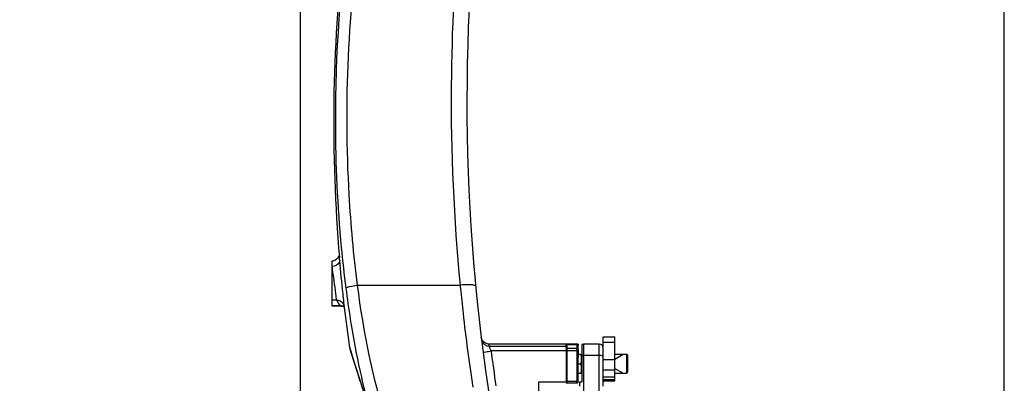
# Model space of a CAD drawing. Header units: millimetres. Extents: x 0 to 17835, y 0 to 12615.
# Tile 7 of 85: x 5021 to 6272, y 6870 to 7332. Entities that reach past the tile are written whole.
import ezdxf

# ---------------------------------------------------------------- set-up
doc = ezdxf.new("R2010")
doc.units = ezdxf.units.MM
doc.header["$LTSCALE"] = 980.925
doc.layers.get('0').update_dxf_attribs({"linetype": 'CONTINUOUS'})
for name, color, linetype in [('304103000036DXF_CONTINUOUS_LINE', 7, 'CONTINUOUS'), ('304103000037DXF_CONTINUOUS_LINE', 7, 'CONTINUOUS'), ('304104000629DXF_CONTINUOUS_LINE', 7, 'CONTINUOUS'), ('304107000043DXF_CONTINUOUS_LINE', 7, 'CONTINUOUS'), ('501023000028DXF_CONTINUOUS_LINE', 7, 'CONTINUOUS'), ('501023000058DXF_CONTINUOUS_LINE', 7, 'CONTINUOUS'), ('503021000011DXF_CONTINUOUS_LINE', 7, 'CONTINUOUS'), ('运动范围-老_DXF_DIMENSION', 7, 'CONTINUOUS')]:
    doc.layers.add(name, color=color, linetype=linetype)
doc.styles.get("Standard").update_dxf_attribs({"font": 'txt', "width": 0.7})
doc.dimstyles.new('DIMSTYLE_3', dxfattribs={"dimtxt": 135, "dimasz": 90, "dimexe": 1, "dimexo": 0, "dimgap": 2.25, "dimtad": 1, "dimdsep": 46, "dimtxsty": 'Standard', "dimblk": '_FILLED', "dimblk1": '_FILLED', "dimblk2": '_FILLED', "dimcen": 0.09, "dimclrt": 5, "dimazin": 2, "dimtp": 0.8, "dimtm": 0.8, "dimtfac": 1, "dimtofl": 0, "dimtmove": 0, "dimatfit": 3, "dimldrblk": '_FILLED', "dimfxl": 0, "dimtolj": 1, "dimarcsym": 0})

# ---------------------------------------------------------------- blocks, each defined once
blk = doc.blocks.new('_FILLED')
at = {"color": 0, "linetype": 'ByBlock'}
blk.add_solid([(0, 0), (-1, 0.167), (-1, -0.167)], dxfattribs=at)
blk = doc.blocks.new('*D3')
at = {"layer": '运动范围-老_DXF_DIMENSION', "color": 2, "linetype": 'Continuous', "transparency": 16777216}
for p, q in [((5377.4, 6236), (5377.4, 8447.5)), ((6272.4, 6734.5), (6272.4, 8447.5)), ((5377.4, 8432.5), (5824.9, 8432.5)), ((6272.4, 8432.5), (5824.9, 8432.5))]:
    blk.add_line(p, q, dxfattribs=at)
at = {"layer": '运动范围-老_DXF_DIMENSION', "color": 2, "linetype": 'Continuous', "transparency": 16777216, "xscale": 90, "yscale": 90, "zscale": 90}
for p, rotation in [((5377.4, 8432.5), 179.9999999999), ((6272.4, 8432.5), 359.9999999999)]:
    blk.add_blockref('_FILLED', p, dxfattribs=dict(at, rotation=rotation))
blk = doc.blocks.new('*D4')
at = {"layer": '运动范围-老_DXF_DIMENSION', "color": 2, "linetype": 'Continuous', "transparency": 16777216}
for p, q in [((5792.4, 7372), (5792.4, 8039.5)), ((6272.4, 6734.5), (6272.4, 7402)), ((5792.4, 7387), (6032.4, 7387)), ((6272.4, 7387), (6032.4, 7387))]:
    blk.add_line(p, q, dxfattribs=at)
at = {"layer": '运动范围-老_DXF_DIMENSION', "color": 2, "linetype": 'Continuous', "transparency": 16777216, "xscale": 90, "yscale": 90, "zscale": 90, "rotation": 180}
blk.add_blockref('_FILLED', (5792.4, 7387), dxfattribs=at)
at = {"layer": '运动范围-老_DXF_DIMENSION', "color": 2, "linetype": 'Continuous', "transparency": 16777216, "xscale": 90, "yscale": 90, "zscale": 90}
blk.add_blockref('_FILLED', (6272.4, 7387), dxfattribs=at)
blk = doc.blocks.new('*D5')
at = {"layer": '运动范围-老_DXF_DIMENSION', "color": 2, "linetype": 'Continuous', "transparency": 16777216}
for p, q in [((5792.4, 8039.5), (5792.4, 7372)), ((5377.4, 6236), (5377.4, 7402)), ((5584.9, 7387), (5020.5, 7387)), ((5377.4, 7387), (5584.9, 7387)), ((5792.4, 7387), (5584.9, 7387))]:
    blk.add_line(p, q, dxfattribs=at)
at = {"layer": '运动范围-老_DXF_DIMENSION', "color": 2, "linetype": 'Continuous', "transparency": 16777216, "xscale": 90, "yscale": 90, "zscale": 90, "rotation": 180}
blk.add_blockref('_FILLED', (5377.4, 7387), dxfattribs=at)
at = {"layer": '运动范围-老_DXF_DIMENSION', "color": 2, "linetype": 'Continuous', "transparency": 16777216, "xscale": 90, "yscale": 90, "zscale": 90}
blk.add_blockref('_FILLED', (5792.4, 7387), dxfattribs=at)

msp = doc.modelspace()

# ---------------------------------------------------------------- linework, layer by layer
at = {"layer": '304103000036DXF_CONTINUOUS_LINE', "color": 7, "linetype": 'Continuous'}
for p, q in [((5737.391, 6919.479), (5735.391, 6919.062)), ((5735.391, 6919.061), (5735.391, 6871.479)), ((5757.391, 6919.479), (5737.391, 6919.479)), ((5762.391, 6866.169), (5762.391, 6890.73)), ((5732.391, 6871.479), (5735.391, 6871.479)), ((5732.391, 6871.479), (5732.391, 6866.169))]:
    msp.add_line(p, q, dxfattribs=at)
at = {"layer": '304103000036DXF_CONTINUOUS_LINE', "color": 9, "linetype": 'Continuous'}
for p, q in [((5737.391, 6919.479), (5737.391, 6856.275)), ((5757.391, 6856.275), (5757.391, 6919.479)), ((5757.391, 6905.044), (5737.391, 6905.044))]:
    msp.add_line(p, q, dxfattribs=at)
msp.add_lwpolyline([(5737.391, 6905.044), (5736.707, 6905.025), (5736.036, 6904.965), (5735.391, 6904.868)], dxfattribs=at)
at = {"layer": '304103000036DXF_CONTINUOUS_LINE', "color": 7, "linetype": 'Continuous'}
msp.add_arc((5757.391, 6914.479), 5, 0, 90, dxfattribs=at)
at = {"layer": '304103000036DXF_CONTINUOUS_LINE', "color": 9, "linetype": 'Continuous'}
msp.add_open_spline([(5762.391, 6902.931), (5762.391, 6903.227), (5761.252, 6904.977), (5758.991, 6905.044), (5757.391, 6905.044)], degree=3, knots=[0, 0, 0, 0, 0.15620585, 1, 1, 1, 1], dxfattribs=at)
at = {"layer": '304103000037DXF_CONTINUOUS_LINE', "color": 7, "linetype": 'Continuous'}
for p, q in [((5417.391, 7024.843), (5417.391, 6967.889)), ((5426.147, 7031.137), (5425.116, 7029.178)), ((5426.607, 7032.706), (5426.147, 7031.137)), ((5428.55, 6967.885), (5417.391, 6967.885)), ((5432.455, 6967.041), (5433.535, 6966.364)), ((5432.792, 6972.109), (5432.78, 6972.217)), ((5440.139, 6915.304), (5432.792, 6972.109)), ((5608.291, 6925.094), (5607.352, 6928.274)), ((5610.215, 6922.401), (5608.291, 6925.094)), ((5730.391, 6919.479), (5617.279, 6919.479)), ((5730.391, 6918.672), (5715.391, 6918.672)), ((5715.391, 6915.234), (5715.391, 6918.672)), ((5730.391, 6919.479), (5730.391, 6917.619)), ((5680.391, 6871.516), (5715.391, 6871.516)), ((5680.391, 6857.476), (5680.391, 6871.516))]:
    msp.add_line(p, q, dxfattribs=at)
at = {"layer": '304103000037DXF_CONTINUOUS_LINE', "color": 9, "linetype": 'Continuous'}
for p, q in [((5427.352, 7026.085), (5427.301, 7026.633)), ((5450.01, 6994.479), (5580.437, 6994.479)), ((5423.721, 6975.087), (5417.391, 6975.087)), ((5417.391, 6968.129), (5427.944, 6968.129)), ((5427.944, 6968.129), (5428.556, 6967.885)), ((5617.636, 6916.666), (5617.279, 6919.479)), ((5617.636, 6916.666), (5715.391, 6916.666)), ((5619.835, 6910.856), (5619.498, 6911.725)), ((5715.391, 6910.856), (5619.835, 6910.856))]:
    msp.add_line(p, q, dxfattribs=at)
at = {"layer": '304103000037DXF_CONTINUOUS_LINE', "color": 7, "linetype": 'Continuous'}
for points in [[(5425.116, 7029.178), (5423.479, 7027.322), (5421.268, 7025.844), (5418.574, 7024.975), (5417.391, 7024.844)], [(5428.551, 6967.885), (5429.653, 6967.821), (5432.455, 6967.041)], [(5440.139, 6915.304), (5440.297, 6914.438), (5440.612, 6913.121), (5441.372, 6910.409), (5443.709, 6902.903), (5447.592, 6890.934), (5452.635, 6875.302), (5458.537, 6856.37), (5464.242, 6837.06)], [(5617.279, 6919.479), (5616.084, 6919.551), (5612.908, 6920.485), (5610.215, 6922.401)]]:
    msp.add_lwpolyline(points, dxfattribs=at)
for centre, radius, start, end in [((8089.14, 7229.479), 2500, 172.074533, 188.952894), ((7419.744, 7200.197), 2000, 173.526232, 184.89415)]:
    msp.add_arc(centre, radius, start, end, dxfattribs=at)
at = {"layer": '304103000037DXF_CONTINUOUS_LINE', "color": 9, "linetype": 'Continuous'}
for centre, radius, start, end in [((7168.038, 7206.881), 1746.185, 171.547798, 180.219311), ((8025.443, 7229.656), 2456.302, 174.631294, 179.571288), ((8025.919, 7229.8), 2456.781, 179.574731, 185.496487), ((5428.074, 6958.24), 9.905, 61.090848, 62.442744), ((5428.108, 6958.3), 9.836, 55.839464, 61.097275), ((5617.334, 6926.513), 9.696, 186.995179, 190.752011), ((8089.141, 7231.216), 2490.001, 187.392065, 188.42189)]:
    msp.add_arc(centre, radius, start, end, dxfattribs=at)
for points, knots in [([(5450.009, 6994.479), (5445.101, 7032.606), (5431.16, 7187.314), (5438.123, 7343.95), (5455.593, 7459.479)], [0, 0, 0, 0, 0.24755628, 1, 1, 1, 1]), ([(5421.867, 7200.197), (5422.009, 7147.524), (5425.273, 7077.363), (5432.998, 7007.683), (5435.207, 6990.397)], [0, 0, 0, 0, 0.75140617, 1, 1, 1, 1]), ([(5427.352, 7026.085), (5427.429, 7025.137), (5426.45, 7020.437), (5420.997, 7018.129), (5417.391, 7017.966)], [0, 0, 0, 0, 0.20851596, 1, 1, 1, 1]), ([(5432.78, 6972.217), (5432.348, 6975.994), (5430.603, 6993.957), (5428.7, 7011.904), (5427.352, 7026.085)], [0, 0, 0, 0, 0.21066208, 1, 1, 1, 1]), ([(5417.391, 7017.966), (5417.561, 7016.688), (5418.404, 7010.646), (5419.283, 7004.609), (5419.952, 6999.844)], [0, 0, 0, 0, 0.21126411, 1, 1, 1, 1]), ([(5419.952, 6999.844), (5420.719, 6994.372), (5422.222, 6986.239), (5422.627, 6977.69), (5423.721, 6975.087)], [0, 0, 0, 0, 0.66184355, 1, 1, 1, 1]), ([(5435.207, 6990.397), (5436.899, 6977.211), (5444.263, 6925.646), (5454.819, 6874.482), (5465.142, 6837.081)], [0, 0, 0, 0, 0.25519274, 1, 1, 1, 1]), ([(5435.208, 6990.398), (5436.092, 6991.934), (5442.085, 6992.851), (5446.656, 6994.063), (5450.01, 6994.479)], [0, 0, 0, 0, 0.3440861, 1, 1, 1, 1]), ([(5505.864, 6767.843), (5499.187, 6784.217), (5472.899, 6857.663), (5457.783, 6934.734), (5450.01, 6994.479)], [0, 0, 0, 0, 0.22690868, 1, 1, 1, 1]), ([(5600.347, 6993.027), (5600.289, 6993.639), (5597.714, 6994.556), (5591.614, 6995.108), (5585.066, 6994.907), (5580.434, 6994.479)], [0, 0, 0, 0, 0.09079138, 0.31328179, 1, 1, 1, 1]), ([(5580.85, 6990.291), (5581.902, 6979.703), (5586.352, 6937.8), (5591.905, 6896.015), (5596.674, 6864.88)], [0, 0, 0, 0, 0.25249898, 1, 1, 1, 1]), ([(5432.618, 6969.742), (5432.483, 6970.004), (5432.186, 6970.517), (5431.844, 6971.001), (5431.663, 6971.236)], [0, 0, 0, 0, 0.49753842, 1, 1, 1, 1]), ([(5433.293, 6968.075), (5433.207, 6968.36), (5433.008, 6968.927), (5432.757, 6969.474), (5432.618, 6969.742)], [0, 0, 0, 0, 0.4957928, 1, 1, 1, 1]), ([(5464.236, 6837.342), (5461.315, 6847.526), (5455.873, 6865.682), (5448.198, 6889.036), (5443.267, 6904.847), (5440.515, 6912.686), (5440.139, 6915.304)], [0, 0, 0, 0, 0.38948925, 0.69690187, 0.90279148, 1, 1, 1, 1]), ([(5609.93, 6907.966), (5610.261, 6909.083), (5614.676, 6909.718), (5617.549, 6910.569), (5619.835, 6910.856)], [0, 0, 0, 0, 0.33583504, 1, 1, 1, 1]), ([(5619.498, 6911.725), (5619.282, 6912.283), (5618.654, 6913.927), (5618.036, 6915.575), (5617.636, 6916.666)], [0, 0, 0, 0, 0.34013572, 1, 1, 1, 1]), ([(5609.918, 6907.833), (5609.915, 6907.855), (5609.914, 6907.9), (5609.923, 6907.944), (5609.93, 6907.966)], [0, 0, 0, 0, 0.48485929, 1, 1, 1, 1])]:
    msp.add_open_spline(points, degree=3, knots=knots, dxfattribs=at)
at = {"layer": '304103000037DXF_CONTINUOUS_LINE', "color": 7, "linetype": 'Continuous'}
msp.add_open_spline([(5427.3, 7026.639), (5427.252, 7027.147), (5427.166, 7028.057), (5427.088, 7028.967), (5427.062, 7029.369)], degree=3, knots=[0, 0, 0, 0, 0.55956789, 1, 1, 1, 1], dxfattribs=at)
at = {"layer": '304103000037DXF_CONTINUOUS_LINE', "color": 9, "linetype": 'Continuous'}
for points in [[(5580.437, 6994.479), (5580.573, 6993.083), (5580.711, 6991.687), (5580.85, 6990.291)], [(5431.663, 6971.236), (5429.863, 6973.563), (5426.663, 6975.104), (5423.721, 6975.087)], [(5423.721, 6975.087), (5424.501, 6972.489), (5426.111, 6970.13), (5427.944, 6968.129)], [(5432.656, 6967.021), (5431.226, 6967.768), (5429.557, 6968.157), (5427.944, 6968.129)], [(5607.808, 6924.704), (5608.597, 6920.546), (5613.404, 6916.654), (5617.636, 6916.666)]]:
    msp.add_open_spline(points, degree=3, dxfattribs=at)
at = {"layer": '304104000629DXF_CONTINUOUS_LINE', "color": 7, "linetype": 'Continuous'}
for p, q in [((5762.391, 6928.526), (5777.391, 6928.526)), ((5762.391, 6890.73), (5762.391, 6928.526)), ((5777.391, 6872.646), (5777.391, 6928.526)), ((5762.391, 6872.646), (5777.391, 6872.646))]:
    msp.add_line(p, q, dxfattribs=at)
at = {"layer": '304104000629DXF_CONTINUOUS_LINE', "color": 9, "linetype": 'Continuous'}
for p, q in [((5762.391, 6922.11), (5777.391, 6922.11)), ((5762.391, 6899.704), (5777.391, 6899.704)), ((5762.391, 6886.784), (5777.391, 6886.784)), ((5762.391, 6877.711), (5777.391, 6877.711)), ((5762.391, 6874.403), (5777.391, 6874.403))]:
    msp.add_line(p, q, dxfattribs=at)
at = {"layer": '304107000043DXF_CONTINUOUS_LINE', "color": 7, "linetype": 'Continuous'}
for p, q in [((5715.391, 6917.619), (5716.391, 6918.619)), ((5715.391, 6915.234), (5715.391, 6870.695)), ((5729.391, 6918.619), (5716.391, 6918.619)), ((5716.391, 6869.695), (5716.391, 6918.619)), ((5730.391, 6917.619), (5729.391, 6918.619)), ((5729.391, 6869.695), (5729.391, 6918.619)), ((5730.391, 6870.695), (5730.391, 6917.619)), ((5715.391, 6870.695), (5716.391, 6869.695)), ((5729.391, 6869.695), (5716.391, 6869.695)), ((5730.391, 6870.695), (5729.391, 6869.695))]:
    msp.add_line(p, q, dxfattribs=at)
at = {"layer": '304107000043DXF_CONTINUOUS_LINE', "color": 9, "linetype": 'Continuous'}
for p, q in [((5716.391, 6918.558), (5715.391, 6917.57)), ((5715.391, 6913.19), (5716.391, 6914.178)), ((5716.391, 6910.745), (5715.391, 6910.902)), ((5729.391, 6918.558), (5716.391, 6918.558)), ((5716.391, 6914.178), (5729.391, 6914.178)), ((5729.391, 6910.745), (5716.391, 6910.745)), ((5730.391, 6917.57), (5729.391, 6918.558)), ((5729.391, 6914.178), (5730.391, 6913.19)), ((5730.391, 6910.902), (5729.391, 6910.745)), ((5715.391, 6872.382), (5716.391, 6872.225)), ((5716.391, 6872.225), (5729.391, 6872.225)), ((5729.391, 6872.225), (5730.391, 6872.382))]:
    msp.add_line(p, q, dxfattribs=at)
at = {"layer": '501023000028DXF_CONTINUOUS_LINE', "color": 7, "linetype": 'Continuous'}
for p, q in [((5777.391, 6906.479), (5792.191, 6906.479)), ((5793.391, 6905.279), (5793.391, 6883.679)), ((5777.391, 6882.479), (5792.191, 6882.479))]:
    msp.add_line(p, q, dxfattribs=at)
at = {"layer": '501023000028DXF_CONTINUOUS_LINE', "color": 2, "linetype": 'Continuous'}
for p, q in [((5777.391, 6900.479), (5787.783, 6906.479)), ((5777.391, 6888.479), (5787.783, 6882.479))]:
    msp.add_line(p, q, dxfattribs=at)
at = {"layer": '501023000028DXF_CONTINUOUS_LINE', "color": 9, "linetype": 'Continuous'}
msp.add_line((5792.191, 6906.479), (5792.191, 6882.479), dxfattribs=at)
at = {"layer": '501023000028DXF_CONTINUOUS_LINE', "color": 7, "linetype": 'Continuous'}
for centre, start, end in [((5792.191, 6905.279), 0, 90), ((5792.191, 6883.679), 270, 360)]:
    msp.add_arc(centre, 1.2, start, end, dxfattribs=at)
at = {"layer": '501023000058DXF_CONTINUOUS_LINE', "color": 7, "linetype": 'Continuous'}
msp.add_line((5730.591, 6912.299), (5730.591, 6903.499), dxfattribs=at)
for centre, start, end in [((5729.991, 6912.299), 0, 47.928931), ((5729.991, 6903.499), 312.071069, 360)]:
    msp.add_arc(centre, 0.6, start, end, dxfattribs=at)
at = {"layer": '503021000011DXF_CONTINUOUS_LINE', "color": 7, "linetype": 'Continuous'}
for p, q in [((5730.591, 6906.479), (5734.958, 6906.479)), ((5735.391, 6905.729), (5734.958, 6906.479)), ((5730.391, 6894.479), (5733.886, 6894.479)), ((5730.391, 6882.479), (5734.958, 6882.479)), ((5735.391, 6883.229), (5734.958, 6882.479))]:
    msp.add_line(p, q, dxfattribs=at)
for points in [[(5733.886, 6894.479), (5734.528, 6896.406), (5735.387, 6900.479), (5734.528, 6904.552), (5733.886, 6906.479)], [(5733.886, 6882.479), (5734.528, 6884.406), (5735.387, 6888.479), (5734.528, 6892.552), (5733.886, 6894.479)]]:
    msp.add_open_spline(points, degree=3, knots=[0, 0, 0, 0, 0.50000001, 1, 1, 1, 1], dxfattribs=at)

# ---------------------------------------------------------------- dimensions: what is measured, and where the dimension line sits
at = {"layer": '运动范围-老_DXF_DIMENSION', "color": 2, "linetype": 'Continuous'}
for base, p1, picture, middle in [((5377.391, 8432.512), (6272.391, 6734.479), '*D3', (5683.141, 8432.512)), ((5377.391, 7386.979), (5792.391, 8039.479), '*D5', (5020.529, 7386.979))]:
    dim = msp.add_linear_dim(base=base, p1=p1, p2=(5377.391, 6235.979), angle=180, dimstyle='DIMSTYLE_3', dxfattribs=at)
    dim.commit()
    dim.dimension.update_dxf_attribs({"geometry": picture, "text_midpoint": middle, "dimtype": 160})
dim = msp.add_linear_dim(base=(6272.391, 7386.979), p1=(5792.391, 8039.479), p2=(6272.391, 6734.479), dimstyle='DIMSTYLE_3', dxfattribs=at)
dim.commit()
dim.dimension.update_dxf_attribs({"geometry": '*D4', "text_midpoint": (5890.641, 7386.979), "dimtype": 160})

doc.saveas('drawing.dxf')
